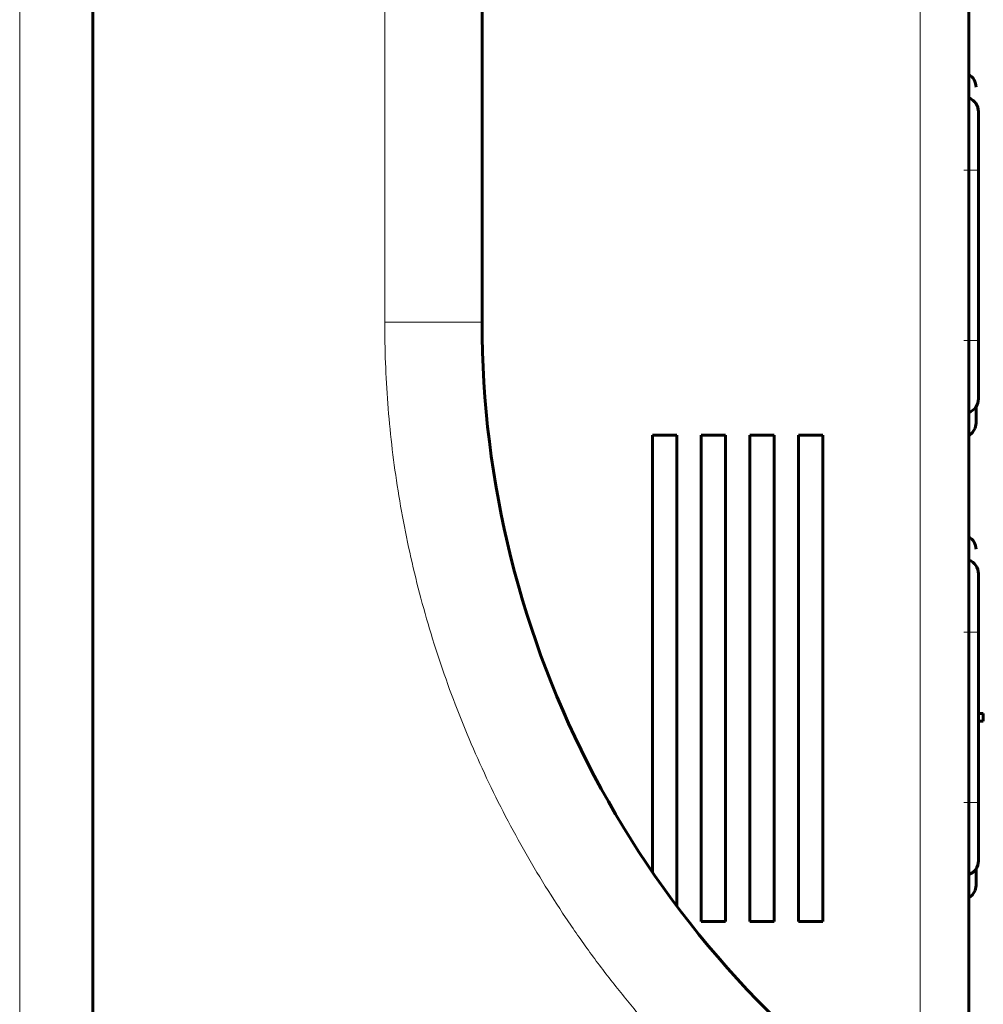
# Model space of a CAD drawing. Header units: millimetres. Extents: x 0 to 420, y 0 to 594.
# Tile 17 of 34: x 357 to 377, y 200 to 221. Entities that reach past the tile are written whole.
import ezdxf

# ---------------------------------------------------------------- set-up
doc = ezdxf.new("R2010")
doc.units = ezdxf.units.MM
doc.linetypes.add('K5LT_BASIC', pattern=[0])
doc.linetypes.add('K5LT_THIN', pattern=[0])
doc.layers.add('Системный слой', color=7, linetype='Continuous')

# ---------------------------------------------------------------- blocks, each defined once
blk = doc.blocks.new('U79')
at = {"layer": 'Системный слой', "color": 150, "linetype": 'K5LT_BASIC', "lineweight": 60, "true_color": 0x0080ff}
for p, q in [((376.762, 212.391), (376.744, 212.288)), ((376.692, 212.198), (376.612, 212.131)), ((376.744, 212.288), (376.692, 212.198))]:
    blk.add_line(p, q, dxfattribs=at)
blk = doc.blocks.new('U80')
at = {"layer": 'Системный слой', "color": 150, "linetype": 'K5LT_BASIC', "lineweight": 60, "true_color": 0x0080ff}
for p, q in [((376.762, 202.891), (376.744, 202.788)), ((376.692, 202.698), (376.612, 202.631)), ((376.744, 202.788), (376.692, 202.698))]:
    blk.add_line(p, q, dxfattribs=at)

msp = doc.modelspace()

# ---------------------------------------------------------------- linework, layer by layer
at = {"layer": 'Системный слой', "color": 7, "linetype": 'K5LT_THIN', "lineweight": 18}
for p, q in [((364.612, 288.745), (364.612, 214.466)), ((375.612, 197.728), (375.612, 265.155)), ((357.112, 185.745), (357.112, 258.745)), ((376.512, 217.595), (376.812, 217.595)), ((366.612, 214.466), (364.612, 214.466)), ((376.512, 214.095), (376.812, 214.095)), ((376.512, 208.095), (376.812, 208.095)), ((376.512, 204.595), (376.812, 204.595))]:
    msp.add_line(p, q, dxfattribs=at)
at = {"layer": 'Системный слой', "color": 150, "linetype": 'K5LT_BASIC', "lineweight": 60, "true_color": 0x0080ff}
for p, q in [((366.612, 214.466), (366.612, 288.745)), ((376.612, 195.492), (376.612, 265.254)), ((358.612, 185.745), (358.612, 258.745)), ((376.812, 217.595), (376.812, 218.795)), ((376.812, 218.795), (376.812, 217.595)), ((376.812, 217.595), (376.812, 218.795)), ((376.812, 218.795), (376.812, 217.595)), ((376.812, 217.595), (376.812, 214.095)), ((376.812, 214.095), (376.812, 217.595)), ((376.812, 212.895), (376.812, 214.095)), ((376.812, 214.095), (376.812, 212.895)), ((376.812, 212.895), (376.812, 214.095)), ((376.812, 212.895), (376.812, 214.095)), ((376.812, 214.095), (376.812, 214.095)), ((376.812, 214.095), (376.812, 212.895)), ((376.762, 212.391), (376.762, 212.729)), ((370.112, 212.145), (370.612, 212.145)), ((370.112, 203.163), (370.112, 212.145)), ((370.612, 212.145), (370.612, 202.466)), ((371.112, 212.145), (371.612, 212.145)), ((371.112, 202.145), (371.112, 212.145)), ((371.612, 212.145), (371.612, 202.145)), ((372.112, 202.145), (372.112, 212.145)), ((372.112, 212.145), (372.612, 212.145)), ((372.612, 212.145), (372.612, 202.145)), ((373.112, 212.145), (373.612, 212.145)), ((373.112, 202.145), (373.112, 212.145)), ((373.612, 212.145), (373.612, 202.145)), ((376.812, 208.095), (376.812, 209.295)), ((376.812, 208.095), (376.812, 209.295)), ((376.812, 208.095), (376.812, 209.295)), ((376.812, 209.295), (376.812, 208.095)), ((376.812, 209.295), (376.812, 208.095)), ((376.812, 208.095), (376.812, 209.295)), ((376.812, 204.595), (376.812, 208.095)), ((376.812, 208.095), (376.812, 204.595)), ((376.912, 206.425), (376.812, 206.425)), ((376.812, 206.265), (376.912, 206.265)), ((376.912, 206.425), (376.912, 206.265)), ((376.812, 203.395), (376.812, 204.595)), ((376.812, 204.595), (376.812, 203.395)), ((376.812, 203.395), (376.812, 204.595)), ((376.812, 203.395), (376.812, 204.595)), ((376.762, 202.891), (376.762, 203.229)), ((371.612, 202.145), (371.112, 202.145)), ((372.612, 202.145), (372.112, 202.145)), ((373.612, 202.145), (373.112, 202.145))]:
    msp.add_line(p, q, dxfattribs=at)
for centre, radius, start, end in [((376.462, 219.299), 0.3, 0, 60), ((376.512, 218.795), 0.3, 359.9999, 70.5288), ((376.512, 218.795), 0.3, 359.9998, 70.5288), ((376.512, 218.795), 0.3, 359.9998, 57.6816), ((386.612, 214.466), 20, 180, 235.5826), ((376.512, 212.895), 0.3, 289.4712, 0.0005), ((376.512, 212.895), 0.3, 289.4712, 0.0005), ((376.512, 212.895), 0.3, 289.4712, 0.0003), ((376.512, 212.895), 0.3, 326.4427, 0.0005), ((376.512, 212.895), 0.3, 326.4427, 0.0005), ((376.462, 209.799), 0.3, 0, 60), ((376.512, 209.295), 0.3, 359.9998, 70.5288), ((376.512, 209.295), 0.3, 359.9997, 70.5288), ((376.512, 209.295), 0.3, 359.9998, 70.5288), ((376.512, 203.395), 0.3, 289.4712, 0.0005), ((376.512, 203.395), 0.3, 289.4712, 0.0003), ((376.512, 203.395), 0.3, 326.4427, 0.0005)]:
    msp.add_arc(centre, radius, start, end, dxfattribs=at)
at = {"layer": 'Системный слой', "color": 7, "linetype": 'K5LT_THIN', "lineweight": 18}
msp.add_rational_spline([(364.612, 214.466), (364.612, 207.297), (367.862, 200.898), (373.674, 196.672)], [1, 0.9254004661, 0.923169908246, 0.993308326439], degree=3, dxfattribs=at)

# ---------------------------------------------------------------- block references
at = {"layer": 'Системный слой'}
for name in ['U79', 'U80']:
    msp.add_blockref(name, (0, 0), dxfattribs=at)

doc.saveas('drawing.dxf')
